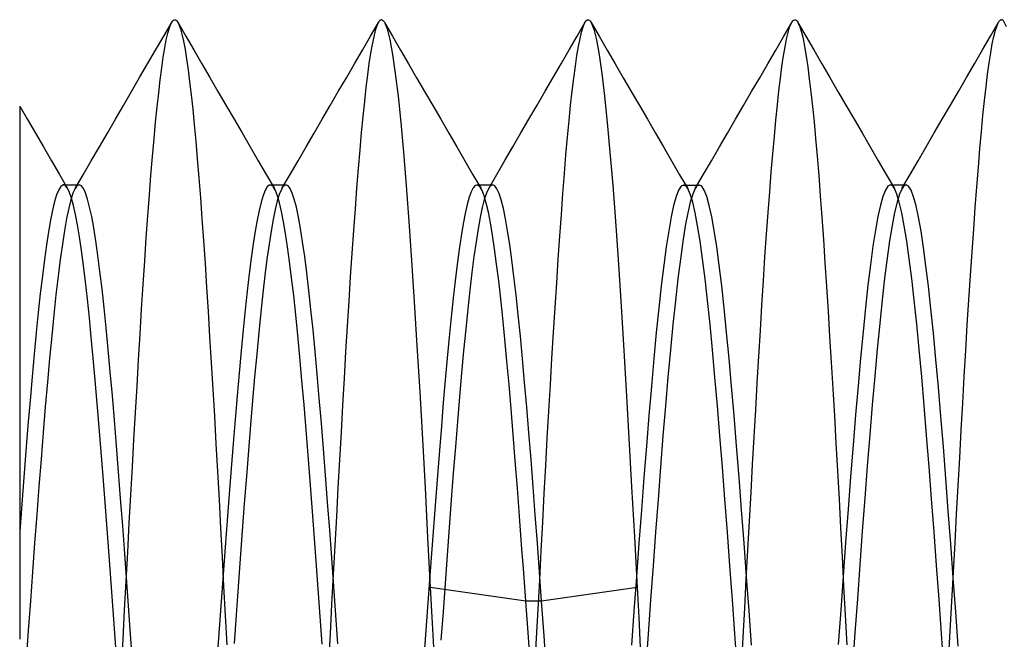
# Model space of a CAD drawing. Header units: millimetres. Extents: x -93 to 0, y 0 to 191.
# Tile 30 of 150: x -6.4 to -4.02, y 36.05 to 37.55. Entities that reach past the tile are written whole.
import ezdxf

# ---------------------------------------------------------------- set-up
doc = ezdxf.new("R2010")
doc.units = ezdxf.units.MM
doc.layers.add('MAIN-2', color=7, linetype='Continuous')

msp = doc.modelspace()

# ---------------------------------------------------------------- linework, layer by layer
at = {"layer": 'MAIN-2'}
for p, q in [((-6.0518, 37.5099), (-6.0324, 37.5433)), ((-6.0379, 37.5304), (-6.0341, 37.5401)), ((-6.0341, 37.5401), (-6.0303, 37.5465)), ((-6.0303, 37.5465), (-6.0294, 37.5475)), ((-6.0294, 37.5475), (-6.0285, 37.5483)), ((-6.0285, 37.5483), (-6.0276, 37.549)), ((-6.0276, 37.549), (-6.0267, 37.5494)), ((-6.0267, 37.5494), (-6.0258, 37.5497)), ((-6.0258, 37.5497), (-6.0249, 37.5498)), ((-6.0249, 37.5498), (-6.0232, 37.5495)), ((-6.0232, 37.5495), (-6.0215, 37.5485)), ((-6.0215, 37.5485), (-6.0199, 37.5469)), ((-6.0199, 37.5469), (-6.0182, 37.5446)), ((-6.0182, 37.5446), (-6.0165, 37.5417)), ((-6.0176, 37.5436), (-5.9982, 37.5101)), ((-6.0165, 37.5417), (-6.0149, 37.5382)), ((-5.5516, 37.5099), (-5.5321, 37.5434)), ((-5.5322, 37.5434), (-5.536, 37.5352)), ((-5.531, 37.5453), (-5.5322, 37.5434)), ((-5.5298, 37.5469), (-5.531, 37.5453)), ((-5.5286, 37.5481), (-5.5298, 37.5469)), ((-5.5273, 37.549), (-5.5286, 37.5481)), ((-5.5261, 37.5495), (-5.5273, 37.549)), ((-5.5249, 37.5497), (-5.5261, 37.5495)), ((-5.5249, 37.5497), (-5.5237, 37.5496)), ((-5.5237, 37.5496), (-5.5226, 37.5491)), ((-5.5226, 37.5491), (-5.5214, 37.5482)), ((-5.5214, 37.5482), (-5.5202, 37.5471)), ((-5.5202, 37.5471), (-5.519, 37.5456)), ((-5.519, 37.5456), (-5.5178, 37.5437)), ((-5.5178, 37.5437), (-5.5113, 37.5277)), ((-5.5177, 37.5434), (-5.4983, 37.5099)), ((-5.0515, 37.5103), (-5.0322, 37.5437)), ((-5.0371, 37.5322), (-5.0335, 37.5413)), ((-5.0335, 37.5413), (-5.0298, 37.5471)), ((-5.0298, 37.5471), (-5.0291, 37.5479)), ((-5.0291, 37.5479), (-5.0283, 37.5486)), ((-5.0283, 37.5486), (-5.0275, 37.5491)), ((-5.0275, 37.5491), (-5.0267, 37.5495)), ((-5.0267, 37.5495), (-5.0259, 37.5497)), ((-5.0259, 37.5497), (-5.0252, 37.5498)), ((-5.0252, 37.5498), (-5.0239, 37.5496)), ((-5.0239, 37.5496), (-5.0227, 37.5491)), ((-5.0227, 37.5491), (-5.0215, 37.5482)), ((-5.0215, 37.5482), (-5.0202, 37.5469)), ((-5.0202, 37.5469), (-5.019, 37.5453)), ((-5.019, 37.5453), (-5.0177, 37.5433)), ((-5.0177, 37.5433), (-5.0111, 37.527)), ((-5.0177, 37.5432), (-4.9983, 37.5097)), ((-4.5518, 37.5097), (-4.5324, 37.5431)), ((-4.5375, 37.5314), (-4.5337, 37.5406)), ((-4.5337, 37.5406), (-4.53, 37.5467)), ((-4.53, 37.5467), (-4.5291, 37.5476)), ((-4.5291, 37.5476), (-4.5283, 37.5483)), ((-4.5283, 37.5483), (-4.5274, 37.5489)), ((-4.5274, 37.5489), (-4.5266, 37.5493)), ((-4.5266, 37.5493), (-4.5258, 37.5496)), ((-4.5258, 37.5496), (-4.5249, 37.5497)), ((-4.5249, 37.5497), (-4.5235, 37.5495)), ((-4.5235, 37.5495), (-4.5221, 37.5488)), ((-4.5221, 37.5488), (-4.5207, 37.5477)), ((-4.5207, 37.5477), (-4.5193, 37.5462)), ((-4.5193, 37.5462), (-4.5179, 37.5441)), ((-4.5179, 37.5441), (-4.5165, 37.5417)), ((-4.5175, 37.5434), (-4.4982, 37.51)), ((-4.5165, 37.5417), (-4.5127, 37.5326)), ((-4.0515, 37.5101), (-4.0321, 37.5435)), ((-4.0357, 37.5358), (-4.032, 37.5438)), ((-4.032, 37.5438), (-4.0308, 37.5457)), ((-4.0308, 37.5457), (-4.0296, 37.5472)), ((-4.0296, 37.5472), (-4.0284, 37.5484)), ((-4.0284, 37.5484), (-4.0273, 37.5492)), ((-4.0273, 37.5492), (-4.0261, 37.5497)), ((-4.0261, 37.5497), (-4.0249, 37.5499)), ((-4.024, 37.5498), (-4.0249, 37.5499)), ((-4.023, 37.5494), (-4.024, 37.5498)), ((-4.022, 37.5489), (-4.023, 37.5494)), ((-4.0211, 37.548), (-4.022, 37.5489)), ((-4.0201, 37.547), (-4.0211, 37.548)), ((-4.0191, 37.5457), (-4.0201, 37.547)), ((-4.0131, 37.5325), (-4.0191, 37.5457)), ((-6.0454, 37.5011), (-6.0416, 37.5174)), ((-6.0416, 37.5174), (-6.0379, 37.5304)), ((-6.0149, 37.5382), (-6.0112, 37.528)), ((-6.0112, 37.528), (-6.0075, 37.5145)), ((-5.5398, 37.5235), (-5.5437, 37.5085)), ((-5.536, 37.5352), (-5.5398, 37.5235)), ((-5.5113, 37.5277), (-5.5047, 37.5017)), ((-5.0445, 37.5042), (-5.0408, 37.5199)), ((-5.0408, 37.5199), (-5.0371, 37.5322)), ((-5.0111, 37.527), (-5.0045, 37.5007)), ((-4.545, 37.5031), (-4.5412, 37.5188)), ((-4.5412, 37.5188), (-4.5375, 37.5314)), ((-4.5127, 37.5326), (-4.509, 37.52)), ((-4.509, 37.52), (-4.5052, 37.504)), ((-4.0433, 37.5095), (-4.0395, 37.5243)), ((-4.0395, 37.5243), (-4.0357, 37.5358)), ((-6.0712, 37.4764), (-6.0518, 37.5099)), ((-6.0491, 37.4816), (-6.0454, 37.5011)), ((-6.0075, 37.5145), (-6.0039, 37.4979)), ((-6.0039, 37.4979), (-6.0002, 37.478)), ((-5.9982, 37.5101), (-5.9788, 37.4767)), ((-5.571, 37.4764), (-5.5516, 37.5099)), ((-5.5437, 37.5085), (-5.5475, 37.4902)), ((-5.5047, 37.5017), (-5.4981, 37.4657)), ((-5.4983, 37.5099), (-5.4788, 37.4764)), ((-5.0709, 37.4769), (-5.0515, 37.5103)), ((-5.0483, 37.4851), (-5.0445, 37.5042)), ((-5.0045, 37.5007), (-4.9979, 37.4647)), ((-4.9983, 37.5097), (-4.9789, 37.4763)), ((-4.5711, 37.4763), (-4.5518, 37.5097)), ((-4.5487, 37.4841), (-4.545, 37.5031)), ((-4.5052, 37.504), (-4.5015, 37.4846)), ((-4.4982, 37.51), (-4.4788, 37.4766)), ((-4.0709, 37.4766), (-4.0515, 37.5101)), ((-4.051, 37.47), (-4.0472, 37.4914)), ((-4.0472, 37.4914), (-4.0433, 37.5095)), ((-6.0906, 37.443), (-6.0712, 37.4764)), ((-6.0528, 37.459), (-6.0491, 37.4816)), ((-6.0002, 37.478), (-5.9966, 37.4549)), ((-5.9788, 37.4767), (-5.9594, 37.4432)), ((-5.5904, 37.4429), (-5.571, 37.4764)), ((-5.5513, 37.4687), (-5.5551, 37.444)), ((-5.5475, 37.4902), (-5.5513, 37.4687)), ((-5.4788, 37.4764), (-5.4594, 37.4429)), ((-5.0903, 37.4434), (-5.0709, 37.4769)), ((-5.0521, 37.4629), (-5.0483, 37.4851)), ((-4.9789, 37.4763), (-4.9595, 37.4428)), ((-4.5905, 37.4428), (-4.5711, 37.4763)), ((-4.5524, 37.462), (-4.5487, 37.4841)), ((-4.5015, 37.4846), (-4.4977, 37.4618)), ((-4.4788, 37.4766), (-4.4595, 37.4432)), ((-4.0903, 37.4432), (-4.0709, 37.4766)), ((-4.0549, 37.4456), (-4.051, 37.47)), ((-6.0564, 37.4332), (-6.0528, 37.459)), ((-5.9966, 37.4549), (-5.9928, 37.4287)), ((-5.9594, 37.4432), (-5.94, 37.4098)), ((-5.5551, 37.444), (-5.5589, 37.4163)), ((-5.4981, 37.4657), (-5.4915, 37.4199)), ((-5.1097, 37.41), (-5.0903, 37.4434)), ((-5.0559, 37.4373), (-5.0521, 37.4629)), ((-4.9979, 37.4647), (-4.9915, 37.4193)), ((-4.5561, 37.4368), (-4.5524, 37.462)), ((-4.4977, 37.4618), (-4.4939, 37.4358)), ((-4.4595, 37.4432), (-4.4401, 37.4098)), ((-4.1097, 37.4097), (-4.0903, 37.4432)), ((-4.0587, 37.4181), (-4.0549, 37.4456)), ((-6.11, 37.4096), (-6.0906, 37.443)), ((-6.0601, 37.4045), (-6.0564, 37.4332)), ((-5.9928, 37.4287), (-5.9891, 37.3996)), ((-5.6098, 37.4095), (-5.5904, 37.4429)), ((-5.4915, 37.4199), (-5.4849, 37.3649)), ((-5.4594, 37.4429), (-5.44, 37.4095)), ((-5.0598, 37.4087), (-5.0559, 37.4373)), ((-4.9595, 37.4428), (-4.9401, 37.4094)), ((-4.6099, 37.4094), (-4.5905, 37.4428)), ((-4.5597, 37.4086), (-4.5561, 37.4368)), ((-4.4939, 37.4358), (-4.49, 37.4067)), ((-6.1295, 37.376), (-6.11, 37.4096)), ((-6.0638, 37.373), (-6.0601, 37.4045)), ((-5.9891, 37.3996), (-5.9853, 37.3677)), ((-5.94, 37.4098), (-5.9206, 37.3763)), ((-5.6293, 37.3759), (-5.6098, 37.4095)), ((-5.5589, 37.4163), (-5.5626, 37.3857)), ((-5.44, 37.4095), (-5.4205, 37.3759)), ((-5.1292, 37.3765), (-5.1097, 37.41)), ((-5.0636, 37.3771), (-5.0598, 37.4087)), ((-4.9915, 37.4193), (-4.9851, 37.3646)), ((-4.9401, 37.4094), (-4.9206, 37.3758)), ((-4.6294, 37.3759), (-4.6099, 37.4094)), ((-4.5634, 37.3775), (-4.5597, 37.4086)), ((-4.49, 37.4067), (-4.4862, 37.3747)), ((-4.4401, 37.4098), (-4.4206, 37.3763)), ((-4.1292, 37.3762), (-4.1097, 37.4097)), ((-4.0624, 37.3876), (-4.0587, 37.4181)), ((-6.1489, 37.3425), (-6.1295, 37.376)), ((-6.0675, 37.3386), (-6.0638, 37.373)), ((-5.9206, 37.3763), (-5.9011, 37.3427)), ((-5.6488, 37.3424), (-5.6293, 37.3759)), ((-5.5626, 37.3857), (-5.5663, 37.3522)), ((-5.4205, 37.3759), (-5.401, 37.3424)), ((-5.1486, 37.3429), (-5.1292, 37.3765)), ((-5.0674, 37.3427), (-5.0636, 37.3771)), ((-4.9206, 37.3758), (-4.9011, 37.3423)), ((-4.6489, 37.3424), (-4.6294, 37.3759)), ((-4.567, 37.3435), (-4.5634, 37.3775)), ((-4.4862, 37.3747), (-4.4823, 37.3401)), ((-4.4206, 37.3763), (-4.4012, 37.3428)), ((-4.1487, 37.3427), (-4.1292, 37.3762)), ((-4.0661, 37.3544), (-4.0624, 37.3876)), ((-5.9853, 37.3677), (-5.9816, 37.3331)), ((-5.5663, 37.3522), (-5.57, 37.3158)), ((-5.4849, 37.3649), (-5.4784, 37.3012)), ((-4.9851, 37.3646), (-4.9786, 37.301)), ((-4.0698, 37.3183), (-4.0661, 37.3544)), ((-6.4001, 37.3408), (-6.3811, 37.3081)), ((-6.4, 37.3407), (-6.4, 37.3355)), ((-6.4, 37.3355), (-6.4, 37.3213)), ((-6.1684, 37.3089), (-6.1489, 37.3425)), ((-6.0712, 37.3015), (-6.0675, 37.3386)), ((-5.9816, 37.3331), (-5.9778, 37.2959)), ((-5.9011, 37.3427), (-5.8816, 37.3092)), ((-5.6683, 37.3088), (-5.6488, 37.3424)), ((-5.401, 37.3424), (-5.3815, 37.3088)), ((-5.1681, 37.3093), (-5.1486, 37.3429)), ((-5.0712, 37.3055), (-5.0674, 37.3427)), ((-4.9011, 37.3423), (-4.8816, 37.3088)), ((-4.6684, 37.3088), (-4.6489, 37.3424)), ((-4.5707, 37.3067), (-4.567, 37.3435)), ((-4.4823, 37.3401), (-4.4785, 37.3028)), ((-4.4012, 37.3428), (-4.3817, 37.3092)), ((-4.1682, 37.3091), (-4.1487, 37.3427)), ((-6.4, 37.3213), (-6.4, 37.2991)), ((-6.3811, 37.3081), (-6.3621, 37.2754)), ((-6.1879, 37.2754), (-6.1684, 37.3089)), ((-6.075, 37.2617), (-6.0712, 37.3015)), ((-5.8816, 37.3092), (-5.8621, 37.2756)), ((-5.6878, 37.2752), (-5.6683, 37.3088)), ((-5.57, 37.3158), (-5.5737, 37.2766)), ((-5.4784, 37.3012), (-5.4719, 37.229)), ((-5.3815, 37.3088), (-5.3621, 37.2753)), ((-5.1876, 37.2758), (-5.1681, 37.3093)), ((-5.0749, 37.2655), (-5.0712, 37.3055)), ((-4.9786, 37.301), (-4.9721, 37.229)), ((-4.8816, 37.3088), (-4.8621, 37.2752)), ((-4.6879, 37.2753), (-4.6684, 37.3088)), ((-4.5744, 37.2673), (-4.5707, 37.3067)), ((-4.4785, 37.3028), (-4.4747, 37.2625)), ((-4.3817, 37.3092), (-4.3622, 37.2757)), ((-4.1876, 37.2756), (-4.1682, 37.3091)), ((-4.0734, 37.2794), (-4.0698, 37.3183)), ((-6.4, 37.2991), (-6.4, 37.2707)), ((-5.9778, 37.2959), (-5.9741, 37.2558)), ((-5.5737, 37.2766), (-5.5774, 37.2347)), ((-4.0771, 37.2375), (-4.0734, 37.2794)), ((-6.4, 37.2707), (-6.4, 37.2366)), ((-6.3621, 37.2754), (-6.3426, 37.2418)), ((-6.2074, 37.2418), (-6.1879, 37.2754)), ((-6.0788, 37.2191), (-6.075, 37.2617)), ((-5.9741, 37.2558), (-5.9704, 37.2129)), ((-5.8621, 37.2756), (-5.8427, 37.2421)), ((-5.7073, 37.2418), (-5.6878, 37.2752)), ((-5.3621, 37.2753), (-5.3426, 37.2418)), ((-5.2071, 37.2422), (-5.1876, 37.2758)), ((-5.0786, 37.2228), (-5.0749, 37.2655)), ((-4.8621, 37.2752), (-4.8426, 37.2417)), ((-4.7074, 37.2417), (-4.6879, 37.2753)), ((-4.5782, 37.2252), (-4.5744, 37.2673)), ((-4.4747, 37.2625), (-4.4709, 37.2192)), ((-4.3622, 37.2757), (-4.3427, 37.2422)), ((-4.2072, 37.242), (-4.1876, 37.2756)), ((-6.4, 37.2366), (-6.4, 37.1957)), ((-6.3426, 37.2418), (-6.3231, 37.2083)), ((-6.2269, 37.2083), (-6.2074, 37.2418)), ((-5.8427, 37.2421), (-5.8232, 37.2086)), ((-5.7267, 37.2083), (-5.7073, 37.2418)), ((-5.5774, 37.2347), (-5.5812, 37.1899)), ((-5.4719, 37.229), (-5.4654, 37.1487)), ((-5.3426, 37.2418), (-5.3231, 37.2083)), ((-5.2266, 37.2087), (-5.2071, 37.2422)), ((-4.9721, 37.229), (-4.9655, 37.1492)), ((-4.8426, 37.2417), (-4.8231, 37.2081)), ((-4.7269, 37.2082), (-4.7074, 37.2417)), ((-4.3427, 37.2422), (-4.3232, 37.2086)), ((-4.2267, 37.2084), (-4.2072, 37.242)), ((-4.0808, 37.1928), (-4.0771, 37.2375)), ((-6.3231, 37.2083), (-6.3036, 37.1748)), ((-6.2464, 37.1747), (-6.2269, 37.2083)), ((-6.0826, 37.1737), (-6.0788, 37.2191)), ((-5.9704, 37.2129), (-5.9667, 37.1672)), ((-5.8232, 37.2086), (-5.8037, 37.175)), ((-5.7462, 37.1748), (-5.7267, 37.2083)), ((-5.3231, 37.2083), (-5.3036, 37.1747)), ((-5.2461, 37.1752), (-5.2266, 37.2087)), ((-5.0823, 37.1774), (-5.0786, 37.2228)), ((-4.8231, 37.2081), (-4.8036, 37.1746)), ((-4.7464, 37.1746), (-4.7269, 37.2082)), ((-4.582, 37.1805), (-4.5782, 37.2252)), ((-4.4709, 37.2192), (-4.4671, 37.1729)), ((-4.3232, 37.2086), (-4.3037, 37.175)), ((-4.2462, 37.1748), (-4.2267, 37.2084)), ((-6.4, 37.1957), (-6.4, 37.1463)), ((-5.5812, 37.1899), (-5.585, 37.1424)), ((-4.0846, 37.1453), (-4.0808, 37.1928)), ((-6.3036, 37.1748), (-6.2841, 37.1412)), ((-6.266, 37.1412), (-6.2464, 37.1747)), ((-6.0864, 37.1257), (-6.0826, 37.1737)), ((-5.9667, 37.1672), (-5.963, 37.1189)), ((-5.8037, 37.175), (-5.7841, 37.1415)), ((-5.7657, 37.1413), (-5.7462, 37.1748)), ((-5.3036, 37.1747), (-5.2841, 37.1412)), ((-5.2656, 37.1416), (-5.2461, 37.1752)), ((-5.086, 37.1293), (-5.0823, 37.1774)), ((-4.8036, 37.1746), (-4.7841, 37.141)), ((-4.7659, 37.141), (-4.7464, 37.1746)), ((-4.5858, 37.1332), (-4.582, 37.1805)), ((-4.4671, 37.1729), (-4.4634, 37.1237)), ((-4.3037, 37.175), (-4.2841, 37.1415)), ((-4.2658, 37.1412), (-4.2462, 37.1748)), ((-6.4, 37.1463), (-6.4, 37.0874)), ((-6.3057, 37.1381), (-6.3107, 37.1258)), ((-6.3008, 37.146), (-6.3057, 37.1381)), ((-6.2959, 37.1497), (-6.3008, 37.146)), ((-6.2948, 37.1499), (-6.2959, 37.1497)), ((-6.2936, 37.1499), (-6.2948, 37.1499)), ((-6.2942, 37.15), (-6.291, 37.15)), ((-6.2925, 37.1497), (-6.2936, 37.1499)), ((-6.2914, 37.1493), (-6.2925, 37.1497)), ((-6.2903, 37.1487), (-6.2914, 37.1493)), ((-6.291, 37.15), (-6.2878, 37.15)), ((-6.2892, 37.1478), (-6.2903, 37.1487)), ((-6.2844, 37.1417), (-6.2892, 37.1478)), ((-6.2878, 37.15), (-6.2846, 37.15)), ((-6.2846, 37.15), (-6.2815, 37.15)), ((-6.2795, 37.1315), (-6.2844, 37.1417)), ((-6.2815, 37.15), (-6.2783, 37.15)), ((-6.2783, 37.15), (-6.2751, 37.15)), ((-6.2751, 37.15), (-6.2719, 37.15)), ((-6.2719, 37.15), (-6.2687, 37.15)), ((-6.266, 37.141), (-6.2712, 37.1296)), ((-6.2687, 37.15), (-6.2655, 37.15)), ((-6.2643, 37.1437), (-6.266, 37.141)), ((-6.2655, 37.15), (-6.2623, 37.15)), ((-6.2627, 37.146), (-6.2643, 37.1437)), ((-6.261, 37.1477), (-6.2627, 37.146)), ((-6.2623, 37.15), (-6.2591, 37.15)), ((-6.2593, 37.149), (-6.261, 37.1477)), ((-6.2576, 37.1497), (-6.2593, 37.149)), ((-6.2591, 37.15), (-6.256, 37.15)), ((-6.2559, 37.15), (-6.2576, 37.1497)), ((-6.2509, 37.1478), (-6.2559, 37.15)), ((-6.2459, 37.1413), (-6.2509, 37.1478)), ((-6.2409, 37.1305), (-6.2459, 37.1413)), ((-5.8066, 37.1364), (-5.8114, 37.1241)), ((-5.8017, 37.1449), (-5.8066, 37.1364)), ((-5.7967, 37.1492), (-5.8017, 37.1449)), ((-5.7918, 37.1495), (-5.7967, 37.1492)), ((-5.7941, 37.1498), (-5.7909, 37.1498)), ((-5.7909, 37.1491), (-5.7918, 37.1495)), ((-5.7909, 37.1498), (-5.7878, 37.1498)), ((-5.79, 37.1485), (-5.7909, 37.1491)), ((-5.7891, 37.1478), (-5.79, 37.1485)), ((-5.7881, 37.1469), (-5.7891, 37.1478)), ((-5.7872, 37.1459), (-5.7881, 37.1469)), ((-5.7878, 37.1498), (-5.7846, 37.1498)), ((-5.7863, 37.1448), (-5.7872, 37.1459)), ((-5.7814, 37.1361), (-5.7863, 37.1448)), ((-5.7846, 37.1498), (-5.7815, 37.1498)), ((-5.7815, 37.1498), (-5.7783, 37.1498)), ((-5.7765, 37.1233), (-5.7814, 37.1361)), ((-5.7783, 37.1498), (-5.7751, 37.1498)), ((-5.7751, 37.1498), (-5.7719, 37.1498)), ((-5.7671, 37.139), (-5.7721, 37.1271)), ((-5.7719, 37.1498), (-5.7687, 37.1498)), ((-5.7687, 37.1498), (-5.7655, 37.1498)), ((-5.7653, 37.1423), (-5.7671, 37.139)), ((-5.7655, 37.1498), (-5.7623, 37.1498)), ((-5.7634, 37.145), (-5.7653, 37.1423)), ((-5.7615, 37.1471), (-5.7634, 37.145)), ((-5.7623, 37.1498), (-5.7592, 37.1498)), ((-5.7597, 37.1486), (-5.7615, 37.1471)), ((-5.7578, 37.1495), (-5.7597, 37.1486)), ((-5.7592, 37.1498), (-5.756, 37.1498)), ((-5.7559, 37.1498), (-5.7578, 37.1495)), ((-5.7509, 37.1477), (-5.7559, 37.1498)), ((-5.7459, 37.1411), (-5.7509, 37.1477)), ((-5.7408, 37.1303), (-5.7459, 37.1411)), ((-5.585, 37.1424), (-5.5888, 37.0923)), ((-5.4654, 37.1487), (-5.4588, 37.0612)), ((-5.3031, 37.1428), (-5.3079, 37.1333)), ((-5.2982, 37.1483), (-5.3031, 37.1428)), ((-5.2934, 37.1497), (-5.2982, 37.1483)), ((-5.294, 37.1498), (-5.2909, 37.1498)), ((-5.2886, 37.1472), (-5.2934, 37.1497)), ((-5.2909, 37.1498), (-5.2877, 37.1498)), ((-5.2874, 37.146), (-5.2886, 37.1472)), ((-5.2877, 37.1498), (-5.2845, 37.1498)), ((-5.2862, 37.1445), (-5.2874, 37.146)), ((-5.285, 37.1428), (-5.2862, 37.1445)), ((-5.2838, 37.1408), (-5.285, 37.1428)), ((-5.2845, 37.1498), (-5.2814, 37.1498)), ((-5.2827, 37.1386), (-5.2838, 37.1408)), ((-5.2815, 37.1362), (-5.2827, 37.1386)), ((-5.2764, 37.1231), (-5.2815, 37.1362)), ((-5.2814, 37.1498), (-5.2782, 37.1498)), ((-5.2782, 37.1498), (-5.275, 37.1498)), ((-5.275, 37.1498), (-5.2718, 37.1498)), ((-5.2718, 37.1498), (-5.2686, 37.1498)), ((-5.2661, 37.1407), (-5.2711, 37.1297)), ((-5.2686, 37.1498), (-5.2654, 37.1498)), ((-5.2644, 37.1435), (-5.2661, 37.1407)), ((-5.2654, 37.1498), (-5.2623, 37.1498)), ((-5.2627, 37.1457), (-5.2644, 37.1435)), ((-5.261, 37.1475), (-5.2627, 37.1457)), ((-5.2623, 37.1498), (-5.2591, 37.1498)), ((-5.2593, 37.1488), (-5.261, 37.1475)), ((-5.2576, 37.1495), (-5.2593, 37.1488)), ((-5.2591, 37.1498), (-5.2559, 37.1498)), ((-5.2559, 37.1498), (-5.2576, 37.1495)), ((-5.2507, 37.1475), (-5.2559, 37.1498)), ((-5.2456, 37.1407), (-5.2507, 37.1475)), ((-5.2404, 37.1294), (-5.2456, 37.1407)), ((-4.9655, 37.1492), (-4.9589, 37.0624)), ((-4.8061, 37.1373), (-4.8121, 37.1219)), ((-4.8001, 37.1465), (-4.8061, 37.1373)), ((-4.7941, 37.1496), (-4.8001, 37.1465)), ((-4.7924, 37.1493), (-4.7941, 37.1496)), ((-4.7941, 37.1496), (-4.7909, 37.1496)), ((-4.7908, 37.1486), (-4.7924, 37.1493)), ((-4.7909, 37.1496), (-4.7877, 37.1496)), ((-4.7891, 37.1474), (-4.7908, 37.1486)), ((-4.7874, 37.1457), (-4.7891, 37.1474)), ((-4.7877, 37.1496), (-4.7845, 37.1496)), ((-4.7857, 37.1436), (-4.7874, 37.1457)), ((-4.7841, 37.1409), (-4.7857, 37.1436)), ((-4.7845, 37.1496), (-4.7814, 37.1496)), ((-4.7781, 37.1275), (-4.7841, 37.1409)), ((-4.7814, 37.1496), (-4.7782, 37.1496)), ((-4.7782, 37.1496), (-4.775, 37.1496)), ((-4.775, 37.1496), (-4.7718, 37.1496)), ((-4.7659, 37.141), (-4.7719, 37.1276)), ((-4.7718, 37.1496), (-4.7686, 37.1496)), ((-4.7686, 37.1496), (-4.7654, 37.1496)), ((-4.7642, 37.1436), (-4.7659, 37.141)), ((-4.7654, 37.1496), (-4.7623, 37.1496)), ((-4.7626, 37.1457), (-4.7642, 37.1436)), ((-4.7609, 37.1474), (-4.7626, 37.1457)), ((-4.7623, 37.1496), (-4.7591, 37.1496)), ((-4.7592, 37.1486), (-4.7609, 37.1474)), ((-4.7575, 37.1493), (-4.7592, 37.1486)), ((-4.7591, 37.1496), (-4.7559, 37.1496)), ((-4.7559, 37.1496), (-4.7575, 37.1493)), ((-4.7499, 37.1465), (-4.7559, 37.1496)), ((-4.7439, 37.1373), (-4.7499, 37.1465)), ((-4.7379, 37.1219), (-4.7439, 37.1373)), ((-4.306, 37.1374), (-4.312, 37.122)), ((-4.3, 37.1467), (-4.306, 37.1374)), ((-4.294, 37.1498), (-4.3, 37.1467)), ((-4.2923, 37.1496), (-4.294, 37.1498)), ((-4.2939, 37.1498), (-4.2907, 37.1498)), ((-4.2907, 37.1489), (-4.2923, 37.1496)), ((-4.2907, 37.1498), (-4.2876, 37.1498)), ((-4.2891, 37.1477), (-4.2907, 37.1489)), ((-4.2874, 37.1461), (-4.2891, 37.1477)), ((-4.2876, 37.1498), (-4.2844, 37.1498)), ((-4.2858, 37.144), (-4.2874, 37.1461)), ((-4.2842, 37.1414), (-4.2858, 37.144)), ((-4.2844, 37.1498), (-4.2812, 37.1498)), ((-4.2782, 37.1279), (-4.2842, 37.1414)), ((-4.2812, 37.1498), (-4.278, 37.1498)), ((-4.278, 37.1498), (-4.2748, 37.1498)), ((-4.2748, 37.1498), (-4.2716, 37.1498)), ((-4.2657, 37.1412), (-4.2717, 37.1278)), ((-4.2716, 37.1498), (-4.2685, 37.1498)), ((-4.2685, 37.1498), (-4.2653, 37.1498)), ((-4.264, 37.1438), (-4.2657, 37.1412)), ((-4.2653, 37.1498), (-4.2621, 37.1498)), ((-4.2624, 37.146), (-4.264, 37.1438)), ((-4.2607, 37.1476), (-4.2624, 37.146)), ((-4.2621, 37.1498), (-4.2589, 37.1498)), ((-4.259, 37.1488), (-4.2607, 37.1476)), ((-4.2574, 37.1496), (-4.259, 37.1488)), ((-4.2589, 37.1498), (-4.2557, 37.1498)), ((-4.2557, 37.1498), (-4.2574, 37.1496)), ((-4.2497, 37.1467), (-4.2557, 37.1498)), ((-4.2437, 37.1372), (-4.2497, 37.1467)), ((-4.2377, 37.1214), (-4.2437, 37.1372)), ((-4.0885, 37.0952), (-4.0846, 37.1453)), ((-6.3107, 37.1258), (-6.3156, 37.1095)), ((-6.2763, 37.1137), (-6.2815, 37.0933)), ((-6.2747, 37.1175), (-6.2795, 37.1315)), ((-6.2712, 37.1296), (-6.2763, 37.1137)), ((-6.2699, 37.0998), (-6.2747, 37.1175)), ((-6.2359, 37.1155), (-6.2409, 37.1305)), ((-6.2309, 37.0963), (-6.2359, 37.1155)), ((-6.0901, 37.0751), (-6.0864, 37.1257)), ((-5.963, 37.1189), (-5.9593, 37.0681)), ((-5.8114, 37.1241), (-5.8161, 37.108)), ((-5.7771, 37.111), (-5.7821, 37.0907)), ((-5.7721, 37.1271), (-5.7771, 37.111)), ((-5.7717, 37.1064), (-5.7765, 37.1233)), ((-5.7358, 37.1151), (-5.7408, 37.1303)), ((-5.7308, 37.0957), (-5.7358, 37.1151)), ((-5.3127, 37.1199), (-5.3175, 37.1025)), ((-5.3079, 37.1333), (-5.3127, 37.1199)), ((-5.2761, 37.1145), (-5.2811, 37.095)), ((-5.2714, 37.1056), (-5.2764, 37.1231)), ((-5.2711, 37.1297), (-5.2761, 37.1145)), ((-5.2353, 37.1135), (-5.2404, 37.1294)), ((-5.2301, 37.093), (-5.2353, 37.1135)), ((-5.0897, 37.0787), (-5.086, 37.1293)), ((-4.8121, 37.1219), (-4.8181, 37.1003)), ((-4.7721, 37.108), (-4.7781, 37.1275)), ((-4.7719, 37.1276), (-4.7779, 37.108)), ((-4.7319, 37.1004), (-4.7379, 37.1219)), ((-4.5896, 37.0833), (-4.5858, 37.1332)), ((-4.4634, 37.1237), (-4.4596, 37.072)), ((-4.312, 37.122), (-4.318, 37.1006)), ((-4.2722, 37.1082), (-4.2782, 37.1279)), ((-4.2717, 37.1278), (-4.2777, 37.1084)), ((-4.2317, 37.0995), (-4.2377, 37.1214)), ((-6.4, 37.0874), (-6.4, 37.0185)), ((-6.3206, 37.0891), (-6.3256, 37.0647)), ((-6.3156, 37.1095), (-6.3206, 37.0891)), ((-6.2815, 37.0933), (-6.2866, 37.0686)), ((-6.2651, 37.0783), (-6.2699, 37.0998)), ((-6.2259, 37.0731), (-6.2309, 37.0963)), ((-5.8208, 37.0882), (-5.8255, 37.0648)), ((-5.8161, 37.108), (-5.8208, 37.0882)), ((-5.7821, 37.0907), (-5.787, 37.0664)), ((-5.7668, 37.0855), (-5.7717, 37.1064)), ((-5.7257, 37.0721), (-5.7308, 37.0957)), ((-5.5888, 37.0923), (-5.5926, 37.0397)), ((-5.3175, 37.1025), (-5.3224, 37.0811)), ((-5.2811, 37.095), (-5.2861, 37.0713)), ((-5.2663, 37.084), (-5.2714, 37.1056)), ((-5.225, 37.0682), (-5.2301, 37.093)), ((-4.8181, 37.1003), (-4.8241, 37.0726)), ((-4.7779, 37.108), (-4.7839, 37.0823)), ((-4.7661, 37.0824), (-4.7721, 37.108)), ((-4.7259, 37.0728), (-4.7319, 37.1004)), ((-4.318, 37.1006), (-4.324, 37.0733)), ((-4.2777, 37.1084), (-4.2837, 37.0831)), ((-4.2662, 37.0825), (-4.2722, 37.1082)), ((-4.2257, 37.0716), (-4.2317, 37.0995)), ((-4.0923, 37.0426), (-4.0885, 37.0952)), ((-6.3256, 37.0647), (-6.3305, 37.0365)), ((-6.2866, 37.0686), (-6.2918, 37.0398)), ((-6.2604, 37.0531), (-6.2651, 37.0783)), ((-6.2209, 37.0457), (-6.2259, 37.0731)), ((-6.0939, 37.0218), (-6.0901, 37.0751)), ((-5.9593, 37.0681), (-5.9556, 37.015)), ((-5.8255, 37.0648), (-5.8302, 37.0377)), ((-5.787, 37.0664), (-5.792, 37.0382)), ((-5.7618, 37.0608), (-5.7668, 37.0855)), ((-5.7207, 37.0443), (-5.7257, 37.0721)), ((-5.3224, 37.0811), (-5.3273, 37.0556)), ((-5.2861, 37.0713), (-5.2911, 37.0436)), ((-5.2613, 37.0582), (-5.2663, 37.084)), ((-5.2199, 37.0391), (-5.225, 37.0682)), ((-5.0935, 37.0256), (-5.0897, 37.0787)), ((-4.9589, 37.0624), (-4.9523, 36.9691)), ((-4.8241, 37.0726), (-4.8301, 37.039)), ((-4.7839, 37.0823), (-4.7899, 37.0507)), ((-4.7601, 37.0507), (-4.7661, 37.0824)), ((-4.7199, 37.0393), (-4.7259, 37.0728)), ((-4.5934, 37.0306), (-4.5896, 37.0833)), ((-4.4596, 37.072), (-4.4559, 37.0181)), ((-4.324, 37.0733), (-4.33, 37.0402)), ((-4.2837, 37.0831), (-4.2897, 37.0519)), ((-4.2602, 37.051), (-4.2662, 37.0825)), ((-4.2197, 37.038), (-4.2257, 37.0716)), ((-6.2918, 37.0398), (-6.2969, 37.0067)), ((-6.2557, 37.0242), (-6.2604, 37.0531)), ((-6.2159, 37.0144), (-6.2209, 37.0457)), ((-5.7569, 37.0323), (-5.7618, 37.0608)), ((-5.7157, 37.0125), (-5.7207, 37.0443)), ((-5.5926, 37.0397), (-5.5965, 36.9848)), ((-5.4588, 37.0612), (-5.4523, 36.9672)), ((-5.3273, 37.0556), (-5.3321, 37.0262)), ((-5.2911, 37.0436), (-5.2961, 37.012)), ((-5.2563, 37.0285), (-5.2613, 37.0582)), ((-5.2147, 37.006), (-5.2199, 37.0391)), ((-4.8301, 37.039), (-4.8361, 36.9999)), ((-4.7899, 37.0507), (-4.7959, 37.0133)), ((-4.7541, 37.0134), (-4.7601, 37.0507)), ((-4.7139, 37.0001), (-4.7199, 37.0393)), ((-4.33, 37.0402), (-4.336, 37.0013)), ((-4.2897, 37.0519), (-4.2957, 37.0149)), ((-4.2541, 37.0138), (-4.2602, 37.051)), ((-4.0962, 36.9878), (-4.0923, 37.0426)), ((-6.4, 37.0185), (-6.4, 36.9425)), ((-6.3305, 37.0365), (-6.3355, 37.0045)), ((-6.2509, 36.9914), (-6.2557, 37.0242)), ((-6.2109, 36.9792), (-6.2159, 37.0144)), ((-6.0977, 36.9663), (-6.0939, 37.0218)), ((-5.9556, 37.015), (-5.9518, 36.9598)), ((-5.8302, 37.0377), (-5.835, 37.0071)), ((-5.792, 37.0382), (-5.797, 37.0061)), ((-5.752, 37.0001), (-5.7569, 37.0323)), ((-5.3321, 37.0262), (-5.337, 36.9933)), ((-5.2513, 36.995), (-5.2563, 37.0285)), ((-5.0973, 36.9701), (-5.0935, 37.0256)), ((-4.5972, 36.9755), (-4.5934, 37.0306)), ((-4.4559, 37.0181), (-4.4521, 36.9621)), ((-4.2957, 37.0149), (-4.3017, 36.9723)), ((-4.2137, 36.9988), (-4.2197, 37.038)), ((-6.3355, 37.0045), (-6.3404, 36.969)), ((-6.2969, 37.0067), (-6.3021, 36.9697)), ((-6.246, 36.955), (-6.2509, 36.9914)), ((-5.835, 37.0071), (-5.8399, 36.9727)), ((-5.797, 37.0061), (-5.802, 36.9704)), ((-5.7471, 36.9643), (-5.752, 37.0001)), ((-5.7106, 36.9768), (-5.7157, 37.0125)), ((-5.337, 36.9933), (-5.3418, 36.9572)), ((-5.2961, 37.012), (-5.3011, 36.9767)), ((-5.2464, 36.958), (-5.2513, 36.995)), ((-5.2096, 36.9689), (-5.2147, 37.006)), ((-4.8361, 36.9999), (-4.8421, 36.9554)), ((-4.7959, 37.0133), (-4.8019, 36.9705)), ((-4.7481, 36.9706), (-4.7541, 37.0134)), ((-4.7079, 36.9556), (-4.7139, 37.0001)), ((-4.336, 37.0013), (-4.342, 36.9568)), ((-4.2481, 36.9713), (-4.2541, 37.0138)), ((-4.2077, 36.9544), (-4.2137, 36.9988)), ((-6.3404, 36.969), (-6.3453, 36.9299)), ((-6.3021, 36.9697), (-6.3072, 36.9287)), ((-6.2059, 36.9404), (-6.2109, 36.9792)), ((-5.8399, 36.9727), (-5.8447, 36.9347)), ((-5.802, 36.9704), (-5.8069, 36.931)), ((-5.7056, 36.9375), (-5.7106, 36.9768)), ((-5.5965, 36.9848), (-5.6003, 36.9278)), ((-5.4523, 36.9672), (-5.4457, 36.8668)), ((-5.3011, 36.9767), (-5.3061, 36.9378)), ((-5.2044, 36.9279), (-5.2096, 36.9689)), ((-5.1011, 36.9127), (-5.0973, 36.9701)), ((-4.9523, 36.9691), (-4.9458, 36.8693)), ((-4.8019, 36.9705), (-4.8079, 36.9225)), ((-4.7421, 36.9226), (-4.7481, 36.9706)), ((-4.6009, 36.9181), (-4.5972, 36.9755)), ((-4.3017, 36.9723), (-4.3077, 36.9244)), ((-4.2421, 36.9235), (-4.2481, 36.9713)), ((-4.1, 36.9309), (-4.0962, 36.9878)), ((-6.2411, 36.9154), (-6.246, 36.955)), ((-6.1014, 36.9087), (-6.0977, 36.9663)), ((-5.9518, 36.9598), (-5.9481, 36.9025)), ((-5.7422, 36.9249), (-5.7471, 36.9643)), ((-5.3418, 36.9572), (-5.3467, 36.9179)), ((-5.2414, 36.9177), (-5.2464, 36.958)), ((-4.8421, 36.9554), (-4.8481, 36.9058)), ((-4.7019, 36.906), (-4.7079, 36.9556)), ((-4.4521, 36.9621), (-4.4483, 36.9043)), ((-4.342, 36.9568), (-4.348, 36.9072)), ((-4.2017, 36.9048), (-4.2077, 36.9544)), ((-6.4, 36.9425), (-6.4, 36.8628)), ((-6.3453, 36.9299), (-6.3502, 36.8873)), ((-6.3072, 36.9287), (-6.3124, 36.884)), ((-6.2009, 36.898), (-6.2059, 36.9404)), ((-5.8447, 36.9347), (-5.8496, 36.8931)), ((-5.8069, 36.931), (-5.8119, 36.8881)), ((-5.7373, 36.882), (-5.7422, 36.9249)), ((-5.7006, 36.8947), (-5.7056, 36.9375)), ((-5.6003, 36.9278), (-5.6041, 36.8687)), ((-5.3061, 36.9378), (-5.3111, 36.8954)), ((-5.1993, 36.8834), (-5.2044, 36.9279)), ((-4.8079, 36.9225), (-4.8139, 36.8697)), ((-4.7361, 36.8698), (-4.7421, 36.9226)), ((-4.3077, 36.9244), (-4.3137, 36.8715)), ((-4.2361, 36.8708), (-4.2421, 36.9235)), ((-4.1039, 36.8721), (-4.1, 36.9309)), ((-6.2363, 36.8731), (-6.2411, 36.9154)), ((-6.1959, 36.8524), (-6.2009, 36.898)), ((-6.1051, 36.8493), (-6.1014, 36.9087)), ((-5.9481, 36.9025), (-5.9443, 36.8432)), ((-5.3467, 36.9179), (-5.3515, 36.8754)), ((-5.3111, 36.8954), (-5.3161, 36.8496)), ((-5.2364, 36.874), (-5.2414, 36.9177)), ((-5.1049, 36.8533), (-5.1011, 36.9127)), ((-4.8481, 36.9058), (-4.8541, 36.8514)), ((-4.6959, 36.8517), (-4.7019, 36.906)), ((-4.6047, 36.8586), (-4.6009, 36.9181)), ((-4.4483, 36.9043), (-4.4445, 36.8446)), ((-4.348, 36.9072), (-4.354, 36.8528)), ((-4.1957, 36.8503), (-4.2017, 36.9048)), ((-6.3502, 36.8873), (-6.3551, 36.8415)), ((-6.3124, 36.884), (-6.3175, 36.8358)), ((-6.2316, 36.8285), (-6.2363, 36.8731)), ((-5.8496, 36.8931), (-5.8545, 36.8479)), ((-5.8119, 36.8881), (-5.8169, 36.842)), ((-5.7324, 36.8357), (-5.7373, 36.882)), ((-5.6955, 36.8485), (-5.7006, 36.8947)), ((-5.3515, 36.8754), (-5.3564, 36.8297)), ((-5.2315, 36.827), (-5.2364, 36.874)), ((-5.1941, 36.8353), (-5.1993, 36.8834)), ((-4.3137, 36.8715), (-4.3197, 36.8141)), ((-4.1077, 36.8116), (-4.1039, 36.8721)), ((-6.4, 36.8628), (-6.4, 36.7794)), ((-6.1909, 36.8036), (-6.1959, 36.8524)), ((-6.1089, 36.7884), (-6.1051, 36.8493)), ((-5.8545, 36.8479), (-5.8594, 36.7994)), ((-5.6905, 36.7991), (-5.6955, 36.8485)), ((-5.6041, 36.8687), (-5.6079, 36.808)), ((-5.4457, 36.8668), (-5.4391, 36.7603)), ((-5.3161, 36.8496), (-5.3211, 36.8007)), ((-5.1088, 36.7924), (-5.1049, 36.8533)), ((-4.9458, 36.8693), (-4.9394, 36.7632)), ((-4.8541, 36.8514), (-4.8601, 36.7925)), ((-4.8139, 36.8697), (-4.8199, 36.8123)), ((-4.7301, 36.8123), (-4.7361, 36.8698)), ((-4.6899, 36.7928), (-4.6959, 36.8517)), ((-4.6084, 36.7974), (-4.6047, 36.8586)), ((-4.354, 36.8528), (-4.36, 36.7939)), ((-4.2301, 36.8132), (-4.2361, 36.8708)), ((-4.1897, 36.7911), (-4.1957, 36.8503)), ((-6.3551, 36.8415), (-6.3601, 36.7925)), ((-6.3175, 36.8358), (-6.3227, 36.7844)), ((-6.2269, 36.7811), (-6.2316, 36.8285)), ((-5.9443, 36.8432), (-5.9406, 36.7822)), ((-5.8169, 36.842), (-5.8219, 36.7927)), ((-5.7274, 36.7859), (-5.7324, 36.8357)), ((-5.3564, 36.8297), (-5.3612, 36.7812)), ((-5.2265, 36.7768), (-5.2315, 36.827)), ((-5.189, 36.7838), (-5.1941, 36.8353)), ((-4.4445, 36.8446), (-4.4407, 36.7833)), ((-6.1859, 36.7518), (-6.1909, 36.8036)), ((-5.6079, 36.808), (-5.6116, 36.7456)), ((-5.3211, 36.8007), (-5.3261, 36.7487)), ((-4.8199, 36.8123), (-4.8259, 36.7505)), ((-4.7241, 36.7505), (-4.7301, 36.8123)), ((-4.3197, 36.8141), (-4.3257, 36.7523)), ((-4.2241, 36.7513), (-4.2301, 36.8132)), ((-4.1115, 36.7495), (-4.1077, 36.8116)), ((-6.4, 36.7794), (-6.4, 36.6911)), ((-6.3601, 36.7925), (-6.3651, 36.7404)), ((-6.3227, 36.7844), (-6.3278, 36.7299)), ((-6.2221, 36.7306), (-6.2269, 36.7811)), ((-6.1126, 36.7262), (-6.1089, 36.7884)), ((-5.9406, 36.7822), (-5.9368, 36.7196)), ((-5.8594, 36.7994), (-5.8643, 36.748)), ((-5.8219, 36.7927), (-5.8268, 36.7405)), ((-5.7224, 36.7327), (-5.7274, 36.7859)), ((-5.6854, 36.7467), (-5.6905, 36.7991)), ((-5.3612, 36.7812), (-5.366, 36.7303)), ((-5.2215, 36.7234), (-5.2265, 36.7768)), ((-5.1838, 36.7293), (-5.189, 36.7838)), ((-5.1126, 36.7301), (-5.1088, 36.7924)), ((-4.8601, 36.7925), (-4.8661, 36.7294)), ((-4.6839, 36.7297), (-4.6899, 36.7928)), ((-4.6121, 36.7347), (-4.6084, 36.7974)), ((-4.4407, 36.7833), (-4.4368, 36.7206)), ((-4.36, 36.7939), (-4.366, 36.7308)), ((-4.1837, 36.7277), (-4.1897, 36.7911)), ((-5.4391, 36.7603), (-5.4325, 36.6489)), ((-4.9394, 36.7632), (-4.933, 36.6521)), ((-6.3651, 36.7404), (-6.3701, 36.6854)), ((-6.3278, 36.7299), (-6.333, 36.6726)), ((-6.2174, 36.6771), (-6.2221, 36.7306)), ((-6.1809, 36.6973), (-6.1859, 36.7518)), ((-5.8643, 36.748), (-5.8691, 36.6944)), ((-5.8268, 36.7405), (-5.8318, 36.6856)), ((-5.7173, 36.6764), (-5.7224, 36.7327)), ((-5.6804, 36.6915), (-5.6854, 36.7467)), ((-5.6116, 36.7456), (-5.6153, 36.6819)), ((-5.366, 36.7303), (-5.3708, 36.6775)), ((-5.3261, 36.7487), (-5.3311, 36.694)), ((-5.1787, 36.6719), (-5.1838, 36.7293)), ((-5.1164, 36.6667), (-5.1126, 36.7301)), ((-4.8661, 36.7294), (-4.8721, 36.6622)), ((-4.8259, 36.7505), (-4.8319, 36.6846)), ((-4.7181, 36.6847), (-4.7241, 36.7505)), ((-4.6779, 36.6626), (-4.6839, 36.7297)), ((-4.6158, 36.6708), (-4.6121, 36.7347)), ((-4.366, 36.7308), (-4.372, 36.6638)), ((-4.3257, 36.7523), (-4.3317, 36.6867)), ((-4.2181, 36.6854), (-4.2241, 36.7513)), ((-4.1152, 36.6861), (-4.1115, 36.7495)), ((-6.1163, 36.6629), (-6.1126, 36.7262)), ((-5.9368, 36.7196), (-5.933, 36.6555)), ((-5.2164, 36.667), (-5.2215, 36.7234)), ((-4.4368, 36.7206), (-4.433, 36.6565)), ((-4.1777, 36.6604), (-4.1837, 36.7277)), ((-6.4, 36.6911), (-6.4, 36.5972)), ((-6.3701, 36.6854), (-6.3751, 36.6277)), ((-6.1759, 36.6402), (-6.1809, 36.6973)), ((-5.8691, 36.6944), (-5.874, 36.6392)), ((-5.8318, 36.6856), (-5.8368, 36.6283)), ((-5.6754, 36.6337), (-5.6804, 36.6915)), ((-5.6153, 36.6819), (-5.6191, 36.6171)), ((-5.3311, 36.694), (-5.3361, 36.6368)), ((-4.8319, 36.6846), (-4.8379, 36.615)), ((-4.7121, 36.6152), (-4.7181, 36.6847)), ((-4.3317, 36.6867), (-4.3377, 36.6174)), ((-4.2121, 36.6158), (-4.2181, 36.6854)), ((-4.1189, 36.6216), (-4.1152, 36.6861)), ((-6.333, 36.6726), (-6.3381, 36.6127)), ((-6.2125, 36.621), (-6.2174, 36.6771)), ((-6.12, 36.5987), (-6.1163, 36.6629)), ((-5.7122, 36.6176), (-5.7173, 36.6764)), ((-5.3708, 36.6775), (-5.3754, 36.6229)), ((-5.2114, 36.6078), (-5.2164, 36.667)), ((-5.1735, 36.612), (-5.1787, 36.6719)), ((-5.1201, 36.6023), (-5.1164, 36.6667)), ((-4.8721, 36.6622), (-4.8781, 36.5916)), ((-4.6719, 36.592), (-4.6779, 36.6626)), ((-4.6196, 36.6059), (-4.6158, 36.6708)), ((-4.372, 36.6638), (-4.378, 36.5934)), ((-4.1717, 36.5897), (-4.1777, 36.6604)), ((-6.1709, 36.5807), (-6.1759, 36.6402)), ((-5.933, 36.6555), (-5.9292, 36.5901)), ((-5.874, 36.6392), (-5.8789, 36.5825)), ((-5.6703, 36.5735), (-5.6754, 36.6337)), ((-5.4325, 36.6489), (-5.426, 36.5341)), ((-5.3361, 36.6368), (-5.3411, 36.5773)), ((-4.933, 36.6521), (-4.9265, 36.5372)), ((-4.433, 36.6565), (-4.4292, 36.5913)), ((-6.3751, 36.6277), (-6.3801, 36.5676)), ((-6.3381, 36.6127), (-6.3433, 36.5505)), ((-6.2077, 36.5633), (-6.2125, 36.621)), ((-5.8368, 36.6283), (-5.8418, 36.5688)), ((-5.7071, 36.5572), (-5.7122, 36.6176)), ((-5.6191, 36.6171), (-5.6228, 36.5512)), ((-5.3754, 36.6229), (-5.3801, 36.5662)), ((-5.1684, 36.5497), (-5.1735, 36.612)), ((-4.8379, 36.615), (-4.8439, 36.5423)), ((-4.7061, 36.5424), (-4.7121, 36.6152)), ((-4.3377, 36.6174), (-4.3437, 36.5449)), ((-4.2061, 36.5431), (-4.2121, 36.6158)), ((-4.1225, 36.5559), (-4.1189, 36.6216)), ((-6.4, 36.5972), (-6.4, 36.4975)), ((-6.1237, 36.5336), (-6.12, 36.5987)), ((-5.9292, 36.5901), (-5.9254, 36.5236)), ((-5.2063, 36.5459), (-5.2114, 36.6078)), ((-5.1238, 36.537), (-5.1201, 36.6023)), ((-4.8781, 36.5916), (-4.8841, 36.5179)), ((-4.6659, 36.5183), (-4.6719, 36.592)), ((-4.6233, 36.5401), (-4.6196, 36.6059)), ((-4.4292, 36.5913), (-4.4254, 36.525)), ((-4.378, 36.5934), (-4.384, 36.5199)), ((-4.1657, 36.516), (-4.1717, 36.5897)), ((-6.3801, 36.5676), (-6.3851, 36.5056)), ((-6.2029, 36.5042), (-6.2077, 36.5633)), ((-6.1659, 36.5192), (-6.1709, 36.5807)), ((-5.8789, 36.5825), (-5.8837, 36.524)), ((-5.8418, 36.5688), (-5.8467, 36.5072)), ((-5.6653, 36.5113), (-5.6703, 36.5735)), ((-5.3801, 36.5662), (-5.3849, 36.5074)), ((-5.3411, 36.5773), (-5.3461, 36.5157)), ((-6.3433, 36.5505), (-6.3484, 36.4861)), ((-5.7022, 36.4959), (-5.7071, 36.5572)), ((-5.6228, 36.5512), (-5.6265, 36.4843)), ((-5.2012, 36.4817), (-5.2063, 36.5459)), ((-5.1632, 36.4854), (-5.1684, 36.5497)), ((-4.8439, 36.5423), (-4.8499, 36.4667)), ((-4.7001, 36.4669), (-4.7061, 36.5424)), ((-4.6271, 36.4732), (-4.6233, 36.5401)), ((-4.3437, 36.5449), (-4.3497, 36.4694)), ((-4.2001, 36.4677), (-4.2061, 36.5431)), ((-4.1262, 36.4892), (-4.1225, 36.5559)), ((-6.1609, 36.4557), (-6.1659, 36.5192)), ((-6.1275, 36.4673), (-6.1237, 36.5336)), ((-5.9254, 36.5236), (-5.9216, 36.4561)), ((-5.8837, 36.524), (-5.8885, 36.4635)), ((-5.426, 36.5341), (-5.4195, 36.4165)), ((-5.3461, 36.5157), (-5.3511, 36.4523)), ((-5.1275, 36.4705), (-5.1238, 36.537)), ((-4.9265, 36.5372), (-4.9199, 36.4191)), ((-4.8841, 36.5179), (-4.8901, 36.4415)), ((-4.6598, 36.4419), (-4.6659, 36.5183)), ((-4.4254, 36.525), (-4.4217, 36.4577)), ((-4.384, 36.5199), (-4.39, 36.4436)), ((-4.1597, 36.4396), (-4.1657, 36.516)), ((-6.4, 36.4975), (-6.4, 36.3921)), ((-6.3851, 36.5056), (-6.39, 36.442)), ((-6.1982, 36.4438), (-6.2029, 36.5042)), ((-5.8467, 36.5072), (-5.8517, 36.4438)), ((-5.6974, 36.4336), (-5.7022, 36.4959)), ((-5.6603, 36.4472), (-5.6653, 36.5113)), ((-5.3849, 36.5074), (-5.3897, 36.4467)), ((-6.3484, 36.4861), (-6.3536, 36.4198)), ((-6.1312, 36.3998), (-6.1275, 36.4673)), ((-5.6265, 36.4843), (-5.6303, 36.4163)), ((-5.196, 36.4156), (-5.2012, 36.4817)), ((-5.1581, 36.4193), (-5.1632, 36.4854)), ((-5.1311, 36.4028), (-5.1275, 36.4705)), ((-4.8499, 36.4667), (-4.8559, 36.3888)), ((-4.694, 36.3889), (-4.7001, 36.4669)), ((-4.6309, 36.4052), (-4.6271, 36.4732)), ((-4.3497, 36.4694), (-4.3557, 36.3916)), ((-4.1941, 36.3898), (-4.2001, 36.4677)), ((-4.1299, 36.4215), (-4.1262, 36.4892)), ((-6.1934, 36.3816), (-6.1982, 36.4438)), ((-6.1559, 36.3907), (-6.1609, 36.4557)), ((-5.9216, 36.4561), (-5.9179, 36.3878)), ((-5.8885, 36.4635), (-5.8932, 36.4013)), ((-5.8517, 36.4438), (-5.8567, 36.3789)), ((-5.6552, 36.3816), (-5.6603, 36.4472)), ((-5.3897, 36.4467), (-5.3945, 36.3845)), ((-5.3511, 36.4523), (-5.3561, 36.3873)), ((-4.4217, 36.4577), (-4.418, 36.3893)), ((-4.39, 36.4436), (-4.396, 36.365)), ((-6.39, 36.442), (-6.395, 36.377)), ((-6.3536, 36.4198), (-6.3587, 36.352)), ((-5.6926, 36.37), (-5.6974, 36.4336)), ((-5.153, 36.3516), (-5.1581, 36.4193)), ((-4.9199, 36.4191), (-4.9132, 36.2982)), ((-4.8901, 36.4415), (-4.8961, 36.3629)), ((-4.6538, 36.3633), (-4.6598, 36.4419)), ((-4.1537, 36.3611), (-4.1597, 36.4396)), ((-4.1336, 36.3529), (-4.1299, 36.4215)), ((-6.135, 36.3309), (-6.1312, 36.3998)), ((-5.8932, 36.4013), (-5.898, 36.3376)), ((-5.6303, 36.4163), (-5.6341, 36.3474)), ((-5.4195, 36.4165), (-5.4132, 36.2967)), ((-5.1909, 36.3482), (-5.196, 36.4156)), ((-5.1348, 36.3338), (-5.1311, 36.4028)), ((-4.6347, 36.336), (-4.6309, 36.4052)), ((-6.4, 36.3921), (-6.4, 36.2822)), ((-6.395, 36.377), (-6.4, 36.3109)), ((-6.1886, 36.3178), (-6.1934, 36.3816)), ((-6.1509, 36.3244), (-6.1559, 36.3907)), ((-5.9179, 36.3878), (-5.9142, 36.3187)), ((-5.8567, 36.3789), (-5.8617, 36.3127)), ((-5.6502, 36.3147), (-5.6552, 36.3816)), ((-5.3945, 36.3845), (-5.3993, 36.3214)), ((-5.3561, 36.3873), (-5.3611, 36.321)), ((-4.8559, 36.3888), (-4.8619, 36.309)), ((-4.688, 36.3091), (-4.694, 36.3889)), ((-4.418, 36.3893), (-4.4143, 36.3199)), ((-4.3557, 36.3916), (-4.3617, 36.3118)), ((-4.1881, 36.3101), (-4.1941, 36.3898)), ((-6.3587, 36.352), (-6.3639, 36.283)), ((-5.6877, 36.3051), (-5.6926, 36.37)), ((-5.1858, 36.2799), (-5.1909, 36.3482)), ((-5.1478, 36.2826), (-5.153, 36.3516)), ((-4.8961, 36.3629), (-4.9021, 36.2826)), ((-4.6478, 36.283), (-4.6538, 36.3633)), ((-4.396, 36.365), (-4.402, 36.2847)), ((-4.1477, 36.2808), (-4.1537, 36.3611)), ((-4.1374, 36.2833), (-4.1336, 36.3529)), ((-6.1459, 36.257), (-6.1509, 36.3244)), ((-6.1388, 36.2612), (-6.135, 36.3309)), ((-5.898, 36.3376), (-5.9028, 36.2728)), ((-5.6341, 36.3474), (-5.6379, 36.2775)), ((-5.1385, 36.2639), (-5.1348, 36.3338)), ((-4.6386, 36.266), (-4.6347, 36.336)), ((-6.1838, 36.2526), (-6.1886, 36.3178)), ((-5.9142, 36.3187), (-5.9105, 36.2491)), ((-5.8617, 36.3127), (-5.8666, 36.2454)), ((-5.6829, 36.2391), (-5.6877, 36.3051)), ((-5.6452, 36.2467), (-5.6502, 36.3147)), ((-5.3993, 36.3214), (-5.404, 36.2576)), ((-5.3611, 36.321), (-5.366, 36.2536)), ((-4.8619, 36.309), (-4.8679, 36.2277)), ((-4.682, 36.2279), (-4.688, 36.3091)), ((-4.4143, 36.3199), (-4.4106, 36.2498)), ((-4.3617, 36.3118), (-4.3677, 36.2305)), ((-4.1821, 36.2289), (-4.1881, 36.3101)), ((-6.4, 36.2822), (-6.4, 36.1682)), ((-6.3639, 36.283), (-6.369, 36.213)), ((-5.6379, 36.2775), (-5.6417, 36.2068)), ((-5.4132, 36.2967), (-5.4068, 36.1755)), ((-5.1808, 36.2112), (-5.1858, 36.2799)), ((-5.1427, 36.2127), (-5.1478, 36.2826)), ((-4.9132, 36.2982), (-4.9065, 36.1755)), ((-4.9021, 36.2826), (-4.9081, 36.201)), ((-4.6418, 36.2014), (-4.6478, 36.283)), ((-4.402, 36.2847), (-4.408, 36.203)), ((-4.1417, 36.1991), (-4.1477, 36.2808)), ((-4.1412, 36.2128), (-4.1374, 36.2833)), ((-6.179, 36.1866), (-6.1838, 36.2526)), ((-6.1409, 36.1887), (-6.1459, 36.257)), ((-6.1425, 36.1909), (-6.1388, 36.2612)), ((-5.9028, 36.2728), (-5.9076, 36.2072)), ((-5.404, 36.2576), (-5.4087, 36.193)), ((-5.366, 36.2536), (-5.371, 36.1854)), ((-5.1422, 36.1935), (-5.1385, 36.2639)), ((-4.6423, 36.1956), (-4.6386, 36.266)), ((-5.9105, 36.2491), (-5.9068, 36.1788)), ((-5.8666, 36.2454), (-5.8716, 36.1774)), ((-5.678, 36.1724), (-5.6829, 36.2391)), ((-5.6401, 36.1778), (-5.6452, 36.2467)), ((-4.4106, 36.2498), (-4.4069, 36.1792)), ((-4.3677, 36.2305), (-4.3737, 36.1483)), ((-4.1761, 36.1466), (-4.1821, 36.2289)), ((-6.369, 36.213), (-6.3742, 36.1423)), ((-5.9076, 36.2072), (-5.9124, 36.1412)), ((-5.6417, 36.2068), (-5.6455, 36.1355)), ((-5.1758, 36.142), (-5.1808, 36.2112)), ((-5.1376, 36.142), (-5.1427, 36.2127)), ((-4.8679, 36.2277), (-4.8739, 36.1455)), ((-4.676, 36.1457), (-4.682, 36.2279)), ((-4.1451, 36.1416), (-4.1412, 36.2128)), ((-6.1742, 36.1203), (-6.179, 36.1866)), ((-6.1462, 36.1205), (-6.1425, 36.1909)), ((-6.1359, 36.12), (-6.1409, 36.1887)), ((-5.4087, 36.193), (-5.4135, 36.1273)), ((-5.371, 36.1854), (-5.376, 36.1167)), ((-5.146, 36.123), (-5.1422, 36.1935)), ((-4.9081, 36.201), (-4.9142, 36.1185)), ((-4.6461, 36.1252), (-4.6423, 36.1956)), ((-4.6358, 36.119), (-4.6418, 36.2014)), ((-4.408, 36.203), (-4.414, 36.1205)), ((-4.1357, 36.1166), (-4.1417, 36.1991)), ((-6.4, 36.1682), (-6.4, 36.05)), ((-5.9068, 36.1788), (-5.903, 36.1079)), ((-5.8716, 36.1774), (-5.8766, 36.1089)), ((-5.673, 36.1055), (-5.678, 36.1724)), ((-5.6351, 36.1085), (-5.6401, 36.1778)), ((-5.1758, 36.142), (-5.4068, 36.1755)), ((-5.4068, 36.1755), (-5.4029, 36.1034)), ((-4.9065, 36.1755), (-5.1376, 36.142)), ((-4.9065, 36.1755), (-4.9027, 36.1029)), ((-4.4069, 36.1792), (-4.4032, 36.1082)), ((-6.3742, 36.1423), (-6.3793, 36.0712)), ((-5.9124, 36.1412), (-5.9172, 36.0751)), ((-5.6455, 36.1355), (-5.6493, 36.0637)), ((-5.1376, 36.142), (-5.1758, 36.142)), ((-5.1695, 36.0556), (-5.1758, 36.142)), ((-5.1315, 36.0581), (-5.1376, 36.142)), ((-4.8739, 36.1455), (-4.8799, 36.0627)), ((-4.67, 36.0629), (-4.676, 36.1457)), ((-4.3737, 36.1483), (-4.3797, 36.0655)), ((-4.1701, 36.0637), (-4.1761, 36.1466)), ((-4.149, 36.0697), (-4.1451, 36.1416)), ((-6.1694, 36.0535), (-6.1742, 36.1203)), ((-6.1499, 36.05), (-6.1462, 36.1205)), ((-6.1309, 36.0509), (-6.1359, 36.12)), ((-5.4135, 36.1273), (-5.4183, 36.0606)), ((-5.376, 36.1167), (-5.381, 36.0477)), ((-5.1497, 36.0526), (-5.146, 36.123)), ((-4.9142, 36.1185), (-4.9202, 36.0357)), ((-4.6498, 36.055), (-4.6461, 36.1252)), ((-4.6298, 36.0361), (-4.6358, 36.119)), ((-4.414, 36.1205), (-4.42, 36.0376)), ((-4.1297, 36.0337), (-4.1357, 36.1166)), ((-5.903, 36.1079), (-5.8993, 36.0368)), ((-5.8766, 36.1089), (-5.8816, 36.0401)), ((-5.6682, 36.0385), (-5.673, 36.1055)), ((-5.6301, 36.0389), (-5.6351, 36.1085)), ((-5.4029, 36.1034), (-5.399, 36.0313)), ((-4.9027, 36.1029), (-4.8989, 36.0303)), ((-4.4032, 36.1082), (-4.3994, 36.037)), ((-6.3793, 36.0712), (-6.3845, 36.0001)), ((-5.9172, 36.0751), (-5.9221, 36.0091)), ((-5.6493, 36.0637), (-5.6531, 35.9918)), ((-4.8799, 36.0627), (-4.8859, 35.9799)), ((-4.664, 35.98), (-4.67, 36.0629)), ((-4.3797, 36.0655), (-4.3857, 35.9826)), ((-4.1641, 35.9808), (-4.1701, 36.0637)), ((-4.1529, 35.9977), (-4.149, 36.0697)), ((-6.1645, 35.9863), (-6.1694, 36.0535)), ((-6.1536, 35.9798), (-6.1499, 36.05)), ((-6.1259, 35.9818), (-6.1309, 36.0509)), ((-5.4183, 36.0606), (-5.4231, 35.9933)), ((-5.1632, 35.9691), (-5.1695, 36.0556)), ((-5.1535, 35.9821), (-5.1497, 36.0526)), ((-5.1254, 35.9741), (-5.1315, 36.0581)), ((-4.6534, 35.9849), (-4.6498, 36.055))]:
    msp.add_line(p, q, dxfattribs=at)

doc.saveas('drawing.dxf')
